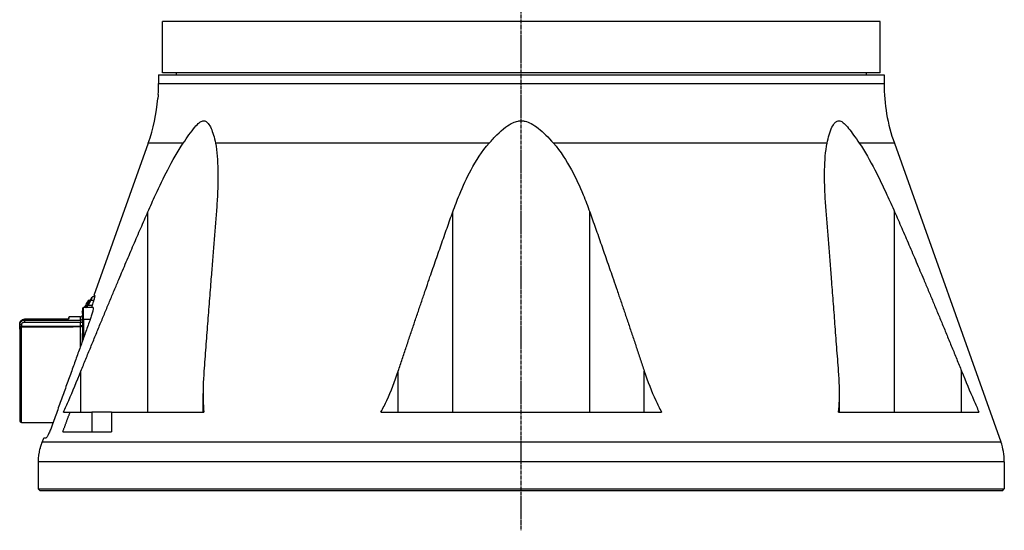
# Model space of a CAD drawing. Header units: millimetres. Extents: x 0 to 7374, y 0 to 4200.
# Tile 40 of 256: x 2709 to 2959, y 897 to 1027. Entities that reach past the tile are written whole.
import ezdxf

# ---------------------------------------------------------------- set-up
doc = ezdxf.new("R2010")
doc.units = ezdxf.units.MM
doc.header["$LTSCALE"] = 0.2
doc.linetypes.add('CENTER2', pattern=[1.125, 0.75, -0.125, 0.125, -0.125])
doc.layers.add('02_Center Line', color=1, linetype='CENTER2')

# ---------------------------------------------------------------- blocks, each defined once
blk = doc.blocks.new('A$Ceaf76b09')
for p, q in [((91, 119), (-91, 119)), ((-91, 106), (-91, 119)), ((91, 106), (91, 119)), ((-91.99, 105.5), (-91.99, 103.29)), ((-91.99, 105.5), (92, 105.5)), ((91, 106), (-91, 106)), ((-87.5, 106), (-87.5, 105.5)), ((87.5, 106), (87.5, 105.5)), ((92, 105.5), (92, 103.29)), ((-91.99, 103.29), (92, 103.29)), ((-94.62, 88.17), (-108.39, 49.55)), ((-85.72, 88.17), (-94.62, 88.17)), ((-8.16, 88.17), (-77.55, 88.17)), ((77.55, 88.17), (8.16, 88.17)), ((94.62, 88.17), (85.72, 88.17)), ((94.62, 88.17), (121.63, 12.44)), ((-94.69, 20), (-94.69, 70.77)), ((-17.36, 20), (-17.36, 70.77)), ((17.36, 20), (17.36, 70.77)), ((94.69, 20), (94.69, 70.77)), ((-110.27, 47.48), (-110.55, 46.99)), ((-109.87, 47.48), (-110.27, 47.48)), ((-109.36, 48.35), (-110.09, 47.1)), ((-109.99, 47.97), (-110.08, 47.82)), ((-110.08, 47.82), (-110.08, 47.82)), ((-110.08, 47.82), (-109.67, 47.82)), ((-109.67, 47.82), (-110.08, 47.82)), ((-109.74, 48.4), (-109.99, 47.97)), ((-109.58, 47.97), (-109.99, 47.97)), ((-109.15, 48.33), (-109.87, 47.08)), ((-109.74, 48.4), (-109.34, 48.4)), ((-109.15, 48.33), (-108.43, 48.33)), ((-108.19, 49.2), (-108.73, 49.2)), ((-108.15, 49.55), (-108.39, 49.55)), ((-111.3, 45.7), (-111.4, 45.53)), ((-111.4, 45.53), (-111.4, 45.52)), ((-111.4, 45.53), (-111.3, 45.53)), ((-111.3, 45.52), (-111.4, 45.52)), ((-111.3, 46.25), (-111.3, 43.5)), ((-111.05, 43.5), (-111.05, 46.5)), ((-108.57, 46.5), (-111.05, 46.5)), ((-110.55, 46.99), (-110.84, 46.5)), ((-110.55, 46.99), (-110.15, 46.99)), ((-109.87, 47.08), (-108.82, 47.08)), ((-108.62, 46.55), (-108.88, 46.55)), ((-126, 43.52), (-126, 43.51)), ((-114.82, 43.52), (-126, 43.52)), ((-126, 43.51), (-126, 43.29)), ((-114.8, 43.51), (-126, 43.51)), ((-126, 43.29), (-126, 42.82)), ((-126, 43.29), (-111.8, 43.29)), ((-126, 42.82), (-111.8, 42.82)), ((-114.77, 44.02), (-114.88, 43.52)), ((-111.8, 44.1), (-114.67, 44.1)), ((-111.8, 43.29), (-111.8, 44.1)), ((-111.8, 43.29), (-111.8, 42.82)), ((-111.8, 41.85), (-111.8, 42.82)), ((-111.8, 42.82), (-111.3, 42.82)), ((-111.3, 43.5), (-111.3, 39.93)), ((-111.3, 43.5), (-111.05, 43.5)), ((-111.05, 43.5), (-111.05, 39.93)), ((-109.3, 43.5), (-111.05, 43.5)), ((-127.2, 42.26), (-127.2, 42.07)), ((-126.7, 42.07), (-127.2, 42.07)), ((-127.2, 41.76), (-127.2, 42.07)), ((-127.2, 41.76), (-126.7, 41.76)), ((-127.2, 41.03), (-127.2, 41.76)), ((-127.2, 41.03), (-127.2, 17.88)), ((-127.18, 42.26), (-127.18, 42.26)), ((-126.7, 42.07), (-126.7, 41.76)), ((-126.7, 41.76), (-111.8, 41.85)), ((-126.7, 41.49), (-126.7, 41.76)), ((-126.7, 17.38), (-126.7, 41.49)), ((-111.8, 41.57), (-111.8, 41.85)), ((-111.8, 41.85), (-111.8, 41.85)), ((-111.8, 36.59), (-111.8, 41.57)), ((-111.3, 39.16), (-111.3, 39.93)), ((-111.3, 39.93), (-111.05, 39.93)), ((-111.21, 38.75), (-111.21, 38.75)), ((-111.19, 39.79), (-111.05, 39.93)), ((-111.19, 39.79), (-111.19, 39.02)), ((-111.19, 39.79), (-110.79, 39.38)), ((-111.19, 39.02), (-110.92, 39.02)), ((-111.05, 39.93), (-110.71, 39.6)), ((-111.67, 20), (-111.67, 30.37)), ((-31.2, 20), (-31.2, 30.37)), ((31.2, 20), (31.2, 30.37)), ((111.67, 20), (111.67, 30.37)), ((-80.7, 20), (-80.7, 24.66)), ((80.7, 20), (80.7, 24.66)), ((-116.07, 20), (-114.41, 20)), ((-114.41, 20), (-108.93, 20)), ((-103.93, 20), (-108.93, 20)), ((-108.93, 20), (-108.93, 15)), ((-103.93, 20), (-80.49, 20)), ((-35.58, 20), (35.58, 20)), ((80.49, 20), (116.07, 20)), ((-126.7, 17.38), (-118.73, 17.34)), ((-116.26, 15), (-103.93, 15)), ((-121.05, 13.45), (-120.51, 13.45)), ((-122.14, 10.65), (-122.09, 10.65)), ((-121.5, 12.44), (121.63, 12.44)), ((122.5, 7.4), (-122.5, 7.4)), ((-122.5, 7.4), (-122.5, 0.5)), ((122.5, 7.4), (122.5, 0.5)), ((-122.5, 0.5), (122.5, 0.5)), ((-122, 0), (-122.5, 0.5)), ((122, 0), (-122, 0)), ((122, 0), (122.5, 0.5))]:
    blk.add_line(p, q)
for centre, radius, start, end in [((-136.99, 103.29), 45, 356.4502, 0), ((137, 103.29), 45, 180, 199.6326), ((-137, 103.29), 45, 340.3674, 355.1738), ((-108.73, 48.95), 0.25, 90.0022, 149.9935), ((-111.05, 46.25), 0.25, 90, 180), ((-111.8, 44.6), 0.5, 270, 0), ((-126.7, 17.88), 0.5, 180, 269.7), ((-107.5, 7.4), 15, 167.5049, 180), ((107.5, 7.4), 15, 0, 19.6326)]:
    blk.add_arc(centre, radius, start, end)
for centre, major_axis, ratio, start_param, end_param in [((-109.15, 48.23), (-0.217, 0.125), 0.374458, 4.925295, 6.283134), ((-110.23, 46.35), (-0.217, 0.125), 0.89881, 5.191064, 6.139884), ((-109.87, 46.97), (-0.217, 0.125), 0.374455, 4.925301, 6.281862), ((-114.8, 43.42), (-0.0685, 0.0859), 0.744086, 5.457963, 5.747902), ((-111.8, 43.76), (0.5, 0), 0.942375, 4.712389, 6.283185), ((-126.7, 41.03), (-0.5, 0), 0.910228, 4.717625, 6.283185), ((-111.8, 41.85), (-0.001, 0.3), 0.005236, 3.565821, 4.712371), ((-111.05, 39.93), (-0.25, 0), 0.707107, 0, 0.955321), ((-111.05, 39.16), (-0.25, 0), 0.707101, 6.283152, 7.238488)]:
    blk.add_ellipse(centre, major_axis=major_axis, ratio=ratio, start_param=start_param, end_param=end_param)
for points, knots in [([(-92.08, 100.5), (-92.09, 100.42), (-92.09, 100.34), (-92.1, 100.26), (-92.1, 100.24), (-92.1, 100.22), (-92.1, 100.2), (-92.11, 100.11), (-92.11, 100.03), (-92.12, 99.96), (-92.12, 99.94), (-92.12, 99.92), (-92.12, 99.91), (-92.13, 99.8), (-92.14, 99.71), (-92.15, 99.64), (-92.15, 99.6), (-92.15, 99.56), (-92.16, 99.54), (-92.16, 99.54), (-92.16, 99.53), (-92.16, 99.53), (-92.16, 99.51), (-92.16, 99.5), (-92.16, 99.5), (-92.16, 99.5), (-92.16, 99.5), (-92.16, 99.5)], [-0.3153721, -0.3153721, -0.3153721, -0.3153721, -0.2912806, -0.2912806, -0.2912806, -0.2847084, -0.2847084, -0.2847084, -0.2575921, -0.2575921, -0.2575921, -0.2518065, -0.2518065, -0.2518065, -0.2118611, -0.2118611, -0.2118611, -0.1858494, -0.1858494, -0.1858494, -0.1831706, -0.1831706, -0.1831706, -0.1618225, -0.1618225, -0.1618225, -0.1577236, -0.1577236, -0.1577236, -0.1577236]), ([(-85.72, 88.17), (-85.19, 88.94), (-84.71, 89.64), (-83.14, 91.86), (-82.35, 92.83), (-81.45, 93.54), (-81.21, 93.69), (-80.81, 93.83), (-80.66, 93.86), (-80.35, 93.85), (-80.2, 93.81), (-79.82, 93.63), (-79.6, 93.44), (-79.12, 92.85), (-78.88, 92.41), (-78.24, 90.97), (-77.85, 89.65), (-77.55, 88.17)], [7.798841, 7.798841, 7.798841, 7.798841, 8.141814, 8.141814, 9.027519, 9.027519, 9.346241, 9.346241, 9.546336, 9.546336, 9.748469, 9.748469, 10.086206, 10.086206, 10.548451, 10.548451, 11.509811, 11.509811, 11.509811, 11.509811]), ([(-8.16, 88.17), (-7.48, 88.94), (-6.83, 89.64), (-4.6, 91.86), (-3.3, 92.83), (-1.73, 93.54), (-1.29, 93.69), (-0.53, 93.83), (-0.23, 93.86), (0.38, 93.85), (0.68, 93.81), (1.5, 93.63), (2, 93.44), (3.13, 92.85), (3.77, 92.41), (5.56, 90.97), (6.85, 89.65), (8.16, 88.17)], [7.798841, 7.798841, 7.798841, 7.798841, 8.141814, 8.141814, 9.027519, 9.027519, 9.346241, 9.346241, 9.546336, 9.546336, 9.748469, 9.748469, 10.086206, 10.086206, 10.548451, 10.548451, 11.509811, 11.509811, 11.509811, 11.509811]), ([(77.55, 88.17), (77.71, 88.94), (77.88, 89.64), (78.54, 91.86), (79.04, 92.83), (79.72, 93.54), (79.92, 93.69), (80.28, 93.83), (80.42, 93.86), (80.73, 93.85), (80.89, 93.81), (81.32, 93.63), (81.6, 93.44), (82.26, 92.85), (82.65, 92.41), (83.8, 90.97), (84.7, 89.65), (85.72, 88.17)], [7.798841, 7.798841, 7.798841, 7.798841, 8.141814, 8.141814, 9.027519, 9.027519, 9.346241, 9.346241, 9.546336, 9.546336, 9.748469, 9.748469, 10.086206, 10.086206, 10.548451, 10.548451, 11.509811, 11.509811, 11.509811, 11.509811]), ([(-94.69, 70.77), (-94.05, 72.23), (-93.4, 73.67), (-91.74, 77.27), (-90.71, 79.4), (-88.49, 83.66), (-87.12, 86.12), (-85.72, 88.17)], [6.957106, 6.957106, 6.957106, 6.957106, 7.418328, 7.418328, 8.133297, 8.133297, 8.918889, 8.918889, 8.918889, 8.918889]), ([(-77.55, 88.17), (-77.14, 86.12), (-76.98, 83.66), (-76.9, 79.4), (-76.94, 77.27), (-77.12, 73.67), (-77.21, 72.23), (-77.33, 70.77)], [10.780701, 10.780701, 10.780701, 10.780701, 11.566294, 11.566294, 12.281263, 12.281263, 12.742484, 12.742484, 12.742484, 12.742484]), ([(-17.36, 70.77), (-16.83, 72.23), (-16.28, 73.67), (-14.8, 77.27), (-13.81, 79.4), (-11.51, 83.66), (-9.98, 86.12), (-8.16, 88.17)], [6.957106, 6.957106, 6.957106, 6.957106, 7.418328, 7.418328, 8.133297, 8.133297, 8.918889, 8.918889, 8.918889, 8.918889]), ([(8.16, 88.17), (9.98, 86.12), (11.51, 83.66), (13.81, 79.4), (14.8, 77.27), (16.28, 73.67), (16.83, 72.23), (17.36, 70.77)], [10.780701, 10.780701, 10.780701, 10.780701, 11.566294, 11.566294, 12.281263, 12.281263, 12.742484, 12.742484, 12.742484, 12.742484]), ([(77.33, 70.77), (77.21, 72.23), (77.12, 73.67), (76.94, 77.27), (76.9, 79.4), (76.98, 83.66), (77.14, 86.12), (77.55, 88.17)], [6.957106, 6.957106, 6.957106, 6.957106, 7.418328, 7.418328, 8.133297, 8.133297, 8.918889, 8.918889, 8.918889, 8.918889]), ([(85.72, 88.17), (87.12, 86.12), (88.49, 83.66), (90.71, 79.4), (91.74, 77.27), (93.4, 73.67), (94.05, 72.23), (94.69, 70.77)], [10.780701, 10.780701, 10.780701, 10.780701, 11.566294, 11.566294, 12.281263, 12.281263, 12.742484, 12.742484, 12.742484, 12.742484]), ([(-110.27, 47.48), (-110.26, 47.5), (-110.25, 47.52), (-110.24, 47.54), (-110.24, 47.54), (-110.23, 47.55), (-110.23, 47.55), (-110.23, 47.56), (-110.22, 47.57), (-110.21, 47.58), (-110.21, 47.59), (-110.2, 47.6), (-110.2, 47.61), (-110.19, 47.61), (-110.19, 47.62), (-110.19, 47.62), (-110.18, 47.64), (-110.17, 47.66), (-110.16, 47.67), (-110.15, 47.68), (-110.15, 47.7), (-110.14, 47.71), (-110.14, 47.71), (-110.14, 47.72), (-110.13, 47.72), (-110.13, 47.73), (-110.12, 47.74), (-110.12, 47.74), (-110.12, 47.75), (-110.11, 47.76), (-110.11, 47.76), (-110.11, 47.77), (-110.1, 47.77), (-110.1, 47.78), (-110.1, 47.78), (-110.1, 47.79), (-110.09, 47.79), (-110.09, 47.8), (-110.09, 47.8), (-110.08, 47.81), (-110.08, 47.81), (-110.08, 47.82), (-110.08, 47.82), (-110.08, 47.82), (-110.08, 47.82), (-110.08, 47.82)], [-0.04234261, -0.04234261, -0.04234261, -0.04234261, -0.03858126, -0.03858126, -0.03858126, -0.03799601, -0.03799601, -0.03799601, -0.03586692, -0.03586692, -0.03586692, -0.03394505, -0.03394505, -0.03394505, -0.03300494, -0.03300494, -0.03300494, -0.02900283, -0.02900283, -0.02900283, -0.02575442, -0.02575442, -0.02575442, -0.02482609, -0.02482609, -0.02482609, -0.02228925, -0.02228925, -0.02228925, -0.01962356, -0.01962356, -0.01962356, -0.01735969, -0.01735969, -0.01735969, -0.01397056, -0.01397056, -0.01397056, -0.00954288, -0.00954288, -0.00954288, -0.00208486, -0.00208486, -0.00208486, 0, 0, 0, 0]), ([(-108.95, 49.07), (-108.95, 49.07), (-108.95, 49.07), (-108.95, 49.07), (-108.95, 49.07), (-108.95, 49.07), (-108.95, 49.06), (-108.95, 49.06), (-108.96, 49.06), (-108.96, 49.06), (-108.96, 49.05), (-108.96, 49.05), (-108.97, 49.04), (-108.97, 49.04), (-108.97, 49.03), (-108.97, 49.03), (-108.98, 49.03), (-108.98, 49.02), (-108.98, 49.02), (-108.98, 49.02), (-108.98, 49.02), (-108.98, 49.01), (-108.99, 49.01), (-108.99, 49), (-108.99, 49), (-108.99, 48.99), (-109, 48.99), (-109, 48.98), (-109.01, 48.97), (-109.01, 48.96), (-109.02, 48.96), (-109.02, 48.95), (-109.02, 48.95), (-109.02, 48.95), (-109.03, 48.93), (-109.05, 48.91), (-109.06, 48.88), (-109.06, 48.88), (-109.06, 48.87), (-109.07, 48.87), (-109.08, 48.85), (-109.09, 48.83), (-109.1, 48.81), (-109.12, 48.78), (-109.14, 48.74), (-109.16, 48.7), (-109.18, 48.68), (-109.19, 48.66), (-109.2, 48.64), (-109.21, 48.63), (-109.21, 48.62), (-109.22, 48.61), (-109.22, 48.59), (-109.23, 48.58), (-109.24, 48.57), (-109.25, 48.55), (-109.26, 48.53), (-109.27, 48.52), (-109.27, 48.51), (-109.28, 48.5), (-109.28, 48.5), (-109.29, 48.48), (-109.3, 48.46), (-109.31, 48.45), (-109.32, 48.43), (-109.33, 48.42), (-109.33, 48.4), (-109.34, 48.39), (-109.35, 48.38), (-109.35, 48.37), (-109.36, 48.36), (-109.36, 48.36), (-109.36, 48.35)], [0, 0, 0, 0, 0.029267, 0.029267, 0.029267, 0.08246, 0.08246, 0.08246, 0.125, 0.125, 0.125, 0.175993, 0.175993, 0.175993, 0.22942, 0.22942, 0.22942, 0.25, 0.25, 0.25, 0.283049, 0.283049, 0.283049, 0.316023, 0.316023, 0.316023, 0.348703, 0.348703, 0.348703, 0.380527, 0.380527, 0.380527, 0.392857, 0.392857, 0.392857, 0.478232, 0.478232, 0.478232, 0.5, 0.5, 0.5, 0.562869, 0.562869, 0.562869, 0.684796, 0.684796, 0.684796, 0.75, 0.75, 0.75, 0.787056, 0.787056, 0.787056, 0.82517, 0.82517, 0.82517, 0.863283, 0.863283, 0.863283, 0.875, 0.875, 0.875, 0.909164, 0.909164, 0.909164, 0.944039, 0.944039, 0.944039, 0.979585, 0.979585, 0.979585, 1, 1, 1, 1]), ([(-109.15, 48.33), (-109.11, 48.41), (-109.08, 48.48), (-109.02, 48.6), (-108.99, 48.65), (-108.97, 48.7), (-108.97, 48.71), (-108.96, 48.73), (-108.94, 48.76), (-108.93, 48.78), (-108.91, 48.82), (-108.91, 48.84), (-108.89, 48.87), (-108.88, 48.89), (-108.86, 48.92), (-108.86, 48.94), (-108.85, 48.95), (-108.85, 48.96), (-108.84, 48.96), (-108.83, 48.98), (-108.83, 49), (-108.82, 49.02), (-108.81, 49.03), (-108.8, 49.06), (-108.8, 49.07), (-108.79, 49.08), (-108.78, 49.09), (-108.78, 49.1), (-108.78, 49.11), (-108.77, 49.12), (-108.77, 49.12), (-108.77, 49.13), (-108.77, 49.13), (-108.77, 49.13), (-108.76, 49.14), (-108.76, 49.14), (-108.75, 49.16), (-108.75, 49.16), (-108.74, 49.17), (-108.74, 49.18), (-108.74, 49.19), (-108.74, 49.19), (-108.73, 49.2), (-108.73, 49.2), (-108.73, 49.2), (-108.73, 49.2), (-108.73, 49.2)], [0, 0, 0, 0, 0.144515, 0.144515, 0.25, 0.25, 0.25, 0.306106, 0.306106, 0.359744, 0.359744, 0.412033, 0.412033, 0.462317, 0.462317, 0.5, 0.5, 0.5, 0.510786, 0.510786, 0.54325, 0.54325, 0.576961, 0.576961, 0.611788, 0.611788, 0.647699, 0.647699, 0.683813, 0.683813, 0.719853, 0.719853, 0.75, 0.75, 0.75, 0.79957, 0.79957, 0.849677, 0.849677, 0.895197, 0.895197, 0.93946, 0.93946, 0.982018, 0.982018, 1, 1, 1, 1]), ([(-108.56, 47.95), (-108.58, 47.87), (-108.61, 47.8), (-108.71, 47.49), (-108.77, 47.27), (-108.86, 46.92), (-108.89, 46.77), (-108.91, 46.59), (-108.9, 46.55), (-108.88, 46.55)], [0.6759502, 0.6759502, 0.6759502, 0.6759502, 0.6983124, 0.6983124, 0.7769896, 0.7769896, 0.8531913, 0.8531913, 0.9219806, 0.9219806, 0.9219806, 0.9219806]), ([(-108.15, 49.55), (-108.13, 49.55), (-108.13, 49.5), (-108.17, 49.29), (-108.2, 49.13), (-108.31, 48.73), (-108.39, 48.48), (-108.5, 48.11), (-108.53, 48.03), (-108.56, 47.95)], [-0.3475, -0.3475, -0.3475, -0.3475, -0.2673239, -0.2673239, -0.1817467, -0.1817467, -0.0908734, -0.0908734, -0.0646507, -0.0646507, -0.0646507, -0.0646507]), ([(-111.3, 44.99), (-111.3, 45.04), (-111.3, 45.12), (-111.3, 45.31), (-111.3, 45.42), (-111.3, 45.55)], [0, 0, 0, 0, 0.04741527, 0.04741527, 0.09895366, 0.09895366, 0.09895366, 0.09895366]), ([(-111.3, 44.98), (-111.3, 45.03), (-111.3, 45.1), (-111.3, 45.29), (-111.3, 45.4), (-111.3, 45.52)], [0, 0, 0, 0, 0.04546171, 0.04546171, 0.09817974, 0.09817974, 0.09817974, 0.09817974]), ([(-110.23, 46.86), (-110.23, 46.86), (-110.23, 46.86), (-110.23, 46.86), (-110.24, 46.84), (-110.25, 46.82), (-110.26, 46.8), (-110.27, 46.78), (-110.28, 46.77), (-110.29, 46.75), (-110.3, 46.74), (-110.3, 46.72), (-110.31, 46.71), (-110.32, 46.7), (-110.32, 46.69), (-110.33, 46.68), (-110.33, 46.68), (-110.33, 46.68), (-110.33, 46.67), (-110.35, 46.65), (-110.36, 46.63), (-110.37, 46.61), (-110.39, 46.59), (-110.4, 46.57), (-110.4, 46.55), (-110.42, 46.53), (-110.43, 46.52), (-110.43, 46.5)], [0.2495962, 0.2495962, 0.2495962, 0.2495962, 0.25, 0.25, 0.25, 0.3058897, 0.3058897, 0.3058897, 0.3647772, 0.3647772, 0.3647772, 0.424418, 0.424418, 0.424418, 0.4838904, 0.4838904, 0.4838904, 0.5, 0.5, 0.5, 0.6291562, 0.6291562, 0.6291562, 0.75, 0.75, 0.75, 0.9067365, 0.9067365, 0.9067365, 0.9067365]), ([(-108.62, 46.55), (-108.58, 46.55), (-108.55, 46.49), (-108.55, 46.24), (-108.58, 46.03), (-108.68, 45.53), (-108.76, 45.2), (-108.97, 44.47), (-109.1, 44.08), (-109.23, 43.71), (-109.25, 43.66), (-109.27, 43.6), (-109.29, 43.55)], [-0.44495, -0.44495, -0.44495, -0.44495, -0.3464358, -0.3464358, -0.2347936, -0.2347936, -0.1173968, -0.1173968, 0, 0, 0, 0.0168464, 0.0168464, 0.0168464, 0.0168464]), ([(-127.2, 42.26), (-127.2, 42.41), (-127.18, 42.55), (-127.08, 42.82), (-127.02, 42.95), (-126.84, 43.17), (-126.74, 43.26), (-126.51, 43.41), (-126.39, 43.46), (-126.17, 43.51), (-126.09, 43.52), (-126, 43.52)], [0, 0, 0, 0, 0.0428113, 0.0428113, 0.0852467, 0.0852467, 0.1263561, 0.1263561, 0.1656855, 0.1656855, 0.1918331, 0.1918331, 0.1918331, 0.1918331]), ([(-127.2, 42.26), (-127.2, 42.31), (-127.2, 42.36), (-127.19, 42.41), (-127.19, 42.41), (-127.19, 42.42), (-127.19, 42.42), (-127.18, 42.48), (-127.17, 42.53), (-127.16, 42.58), (-127.15, 42.63), (-127.13, 42.68), (-127.12, 42.72), (-127.1, 42.76), (-127.09, 42.8), (-127.07, 42.84), (-127.06, 42.85), (-127.05, 42.86), (-127.05, 42.88), (-127.03, 42.9), (-127.02, 42.92), (-127.01, 42.95), (-126.99, 42.97), (-126.98, 42.99), (-126.96, 43.01), (-126.95, 43.03), (-126.93, 43.06), (-126.91, 43.08), (-126.9, 43.1), (-126.88, 43.12), (-126.86, 43.14), (-126.84, 43.16), (-126.82, 43.17), (-126.8, 43.19), (-126.78, 43.21), (-126.76, 43.23), (-126.74, 43.25), (-126.73, 43.26), (-126.72, 43.27), (-126.7, 43.28), (-126.69, 43.28), (-126.69, 43.29), (-126.68, 43.29), (-126.66, 43.31), (-126.63, 43.33), (-126.61, 43.34), (-126.58, 43.36), (-126.56, 43.37), (-126.54, 43.38), (-126.53, 43.39), (-126.51, 43.39), (-126.5, 43.4), (-126.49, 43.4), (-126.48, 43.41), (-126.47, 43.41), (-126.46, 43.42), (-126.45, 43.42), (-126.44, 43.43), (-126.39, 43.45), (-126.34, 43.46), (-126.28, 43.48), (-126.23, 43.49), (-126.18, 43.5), (-126.13, 43.5), (-126.09, 43.51), (-126.04, 43.51), (-126, 43.51)], [0, 0, 0, 0, 0.0142324, 0.0142324, 0.0142324, 0.0159548, 0.0159548, 0.0159548, 0.0318954, 0.0318954, 0.0318954, 0.0470112, 0.0470112, 0.0470112, 0.0592382, 0.0592382, 0.0592382, 0.0638298, 0.0638298, 0.0638298, 0.071783, 0.071783, 0.071783, 0.079776, 0.079776, 0.079776, 0.0878159, 0.0878159, 0.0878159, 0.0958472, 0.0958472, 0.0958472, 0.1038157, 0.1038157, 0.1038157, 0.1118063, 0.1118063, 0.1118063, 0.1168994, 0.1168994, 0.1168994, 0.1197969, 0.1197969, 0.1197969, 0.1286749, 0.1286749, 0.1286749, 0.1363081, 0.1363081, 0.1363081, 0.140517, 0.140517, 0.140517, 0.1433655, 0.1433655, 0.1433655, 0.1473545, 0.1473545, 0.1473545, 0.1638082, 0.1638082, 0.1638082, 0.1792953, 0.1792953, 0.1792953, 0.1922707, 0.1922707, 0.1922707, 0.1922707]), ([(-127.2, 42.07), (-127.2, 42.22), (-127.17, 42.38), (-127.06, 42.67), (-126.97, 42.8), (-126.75, 43.03), (-126.62, 43.13), (-126.32, 43.25), (-126.16, 43.29), (-126, 43.29)], [0, 0, 0, 0, 0.25, 0.25, 0.5, 0.5, 0.75, 0.75, 1, 1, 1, 1]), ([(-126.7, 42.07), (-126.7, 42.09), (-126.7, 42.12), (-126.7, 42.14), (-126.69, 42.18), (-126.69, 42.21), (-126.68, 42.25), (-126.68, 42.27), (-126.67, 42.29), (-126.66, 42.31), (-126.66, 42.33), (-126.65, 42.34), (-126.65, 42.35), (-126.65, 42.36), (-126.64, 42.36), (-126.64, 42.37), (-126.63, 42.4), (-126.62, 42.42), (-126.6, 42.45), (-126.59, 42.48), (-126.57, 42.5), (-126.55, 42.53), (-126.54, 42.54), (-126.53, 42.56), (-126.51, 42.58), (-126.51, 42.58), (-126.51, 42.59), (-126.5, 42.59), (-126.5, 42.6), (-126.49, 42.6), (-126.48, 42.61), (-126.46, 42.63), (-126.44, 42.65), (-126.42, 42.67), (-126.4, 42.68), (-126.37, 42.7), (-126.35, 42.72), (-126.33, 42.73), (-126.32, 42.74), (-126.3, 42.75), (-126.29, 42.75), (-126.28, 42.75), (-126.28, 42.76), (-126.26, 42.76), (-126.25, 42.77), (-126.24, 42.77), (-126.21, 42.78), (-126.18, 42.79), (-126.15, 42.8), (-126.12, 42.8), (-126.1, 42.81), (-126.07, 42.81), (-126.05, 42.81), (-126.02, 42.82), (-126, 42.82)], [0, 0, 0, 0, 0.0071408, 0.0071408, 0.0071408, 0.0177524, 0.0177524, 0.0177524, 0.0245623, 0.0245623, 0.0245623, 0.0283641, 0.0283641, 0.0283641, 0.030759, 0.030759, 0.030759, 0.0393651, 0.0393651, 0.0393651, 0.0483946, 0.0483946, 0.0483946, 0.0549495, 0.0549495, 0.0549495, 0.0564448, 0.0564448, 0.0564448, 0.0590879, 0.0590879, 0.0590879, 0.0675541, 0.0675541, 0.0675541, 0.0761161, 0.0761161, 0.0761161, 0.0821057, 0.0821057, 0.0821057, 0.08452, 0.08452, 0.08452, 0.0884686, 0.0884686, 0.0884686, 0.097873, 0.097873, 0.097873, 0.1054808, 0.1054808, 0.1054808, 0.1128321, 0.1128321, 0.1128321, 0.1128321]), ([(-114.67, 44.1), (-114.67, 44.1), (-114.68, 44.09), (-114.69, 44.04), (-114.69, 44.01), (-114.71, 43.91), (-114.72, 43.86), (-114.75, 43.72), (-114.77, 43.64), (-114.79, 43.54), (-114.79, 43.53), (-114.8, 43.51)], [0.5, 0.5, 0.5, 0.5, 0.625, 0.625, 0.7439221, 0.7439221, 0.8628385, 0.8628385, 0.9817512, 0.9817512, 0.9999999, 0.9999999, 0.9999999, 0.9999999]), ([(-114.77, 44.02), (-114.77, 44.03), (-114.77, 44.04), (-114.75, 44.06), (-114.75, 44.07), (-114.73, 44.08), (-114.72, 44.09), (-114.7, 44.1), (-114.69, 44.1), (-114.68, 44.1), (-114.68, 44.1), (-114.67, 44.1)], [0, 0, 0, 0, 0.00319077, 0.00319077, 0.00644345, 0.00644345, 0.0096939, 0.0096939, 0.01294444, 0.01294444, 0.01355583, 0.01355583, 0.01355583, 0.01355583]), ([(-111.3, 41.97), (-111.3, 41.96), (-111.3, 41.95), (-111.3, 41.93), (-111.3, 41.92), (-111.31, 41.91), (-111.31, 41.9), (-111.31, 41.9), (-111.31, 41.9), (-111.31, 41.89), (-111.31, 41.88), (-111.32, 41.86), (-111.33, 41.85), (-111.34, 41.81), (-111.35, 41.8), (-111.37, 41.76), (-111.38, 41.75), (-111.4, 41.73), (-111.41, 41.72), (-111.43, 41.71), (-111.43, 41.71), (-111.43, 41.7), (-111.43, 41.7), (-111.44, 41.7), (-111.44, 41.69), (-111.45, 41.69), (-111.45, 41.69), (-111.45, 41.68), (-111.46, 41.68), (-111.47, 41.67), (-111.48, 41.67), (-111.5, 41.65), (-111.52, 41.64), (-111.55, 41.62), (-111.57, 41.62), (-111.59, 41.61), (-111.6, 41.61), (-111.62, 41.6), (-111.64, 41.59), (-111.67, 41.59), (-111.68, 41.58), (-111.72, 41.58), (-111.75, 41.57), (-111.78, 41.57), (-111.79, 41.57), (-111.8, 41.57)], [0, 0, 0, 0, 0.00512698, 0.00512698, 0.0077244, 0.0077244, 0.00953397, 0.00953397, 0.01055465, 0.01055465, 0.01236862, 0.01236862, 0.01894615, 0.01894615, 0.02604108, 0.02604108, 0.03245545, 0.03245545, 0.0368194, 0.0368194, 0.03799663, 0.03799663, 0.03832914, 0.03832914, 0.03999146, 0.03999146, 0.04092203, 0.04092203, 0.04226031, 0.04226031, 0.04617744, 0.04617744, 0.0517875, 0.0517875, 0.05825657, 0.05825657, 0.05915213, 0.05915213, 0.06522783, 0.06522783, 0.06838531, 0.06838531, 0.07723815, 0.07723815, 0.07946887, 0.07946887, 0.07946887, 0.07946887]), ([(-111.3, 41.97), (-111.3, 41.97), (-111.3, 41.96), (-111.32, 41.94), (-111.32, 41.93), (-111.35, 41.92), (-111.36, 41.91), (-111.39, 41.9), (-111.4, 41.9), (-111.42, 41.89), (-111.43, 41.89), (-111.45, 41.88), (-111.46, 41.88), (-111.5, 41.87), (-111.52, 41.87), (-111.56, 41.86), (-111.57, 41.86), (-111.61, 41.85), (-111.63, 41.85), (-111.67, 41.85), (-111.69, 41.85), (-111.72, 41.85), (-111.74, 41.85), (-111.78, 41.85), (-111.79, 41.85), (-111.8, 41.85)], [-1, -1, -1, -1, -0.863427, -0.863427, -0.74123, -0.74123, -0.627853, -0.627853, -0.523065, -0.523065, -0.5, -0.5, -0.410221, -0.410221, -0.321698, -0.321698, -0.25, -0.25, -0.179245, -0.179245, -0.108727, -0.108727, -0.038329, -0.038329, 0, 0, 0, 0]), ([(-111.3, 39.13), (-111.3, 39.13), (-111.3, 39.13), (-111.3, 39.14), (-111.3, 39.15), (-111.3, 39.16), (-111.3, 39.16), (-111.3, 39.16), (-111.3, 39.16), (-111.3, 39.16)], [-0.08874134, -0.08874134, -0.08874134, -0.08874134, -0.07877148, -0.07877148, -0.0418792, -0.0418792, -0.00465194, -0.00465194, -0.00000054, -0.00000054, -0.00000054, -0.00000054]), ([(-111.3, 38.55), (-111.3, 38.73), (-111.3, 38.9), (-111.3, 39.07), (-111.3, 39.1), (-111.3, 39.13)], [0, 0, 0, 0, 0.05833309, 0.05833309, 0.06974797, 0.06974797, 0.06974797, 0.06974797]), ([(-111.3, 37.97), (-111.3, 37.97), (-111.3, 37.98), (-111.3, 38.03), (-111.3, 38.08), (-111.3, 38.16), (-111.3, 38.2), (-111.3, 38.29), (-111.3, 38.33), (-111.3, 38.4), (-111.3, 38.44), (-111.3, 38.5), (-111.3, 38.53), (-111.3, 38.55)], [-0.9201619, -0.9201619, -0.9201619, -0.9201619, -0.8998456, -0.8998456, -0.8066927, -0.8066927, -0.71689, -0.71689, -0.6317733, -0.6317733, -0.5625413, -0.5625413, -0.5083392, -0.5083392, -0.5083392, -0.5083392]), ([(-111.22, 38.18), (-111.22, 38.21), (-111.22, 38.24), (-111.22, 38.27), (-111.22, 38.28), (-111.22, 38.32), (-111.22, 38.36), (-111.22, 38.42), (-111.22, 38.43), (-111.22, 38.46), (-111.22, 38.47), (-111.22, 38.48), (-111.22, 38.48), (-111.22, 38.49), (-111.22, 38.5), (-111.22, 38.5), (-111.22, 38.51), (-111.22, 38.52), (-111.22, 38.53), (-111.21, 38.55), (-111.21, 38.57), (-111.21, 38.6), (-111.21, 38.62), (-111.21, 38.66), (-111.21, 38.69), (-111.21, 38.73), (-111.21, 38.74), (-111.21, 38.76), (-111.21, 38.77), (-111.21, 38.79), (-111.21, 38.81), (-111.2, 38.83), (-111.2, 38.83), (-111.2, 38.86), (-111.2, 38.87), (-111.2, 38.91), (-111.2, 38.92), (-111.2, 38.94), (-111.2, 38.95), (-111.2, 38.97), (-111.2, 38.98), (-111.2, 39), (-111.2, 39.01), (-111.19, 39.01), (-111.19, 39.02), (-111.19, 39.02)], [0.2424448, 0.2424448, 0.2424448, 0.2424448, 0.3118915, 0.3118915, 0.3284668, 0.3284668, 0.4263239, 0.4263239, 0.4588739, 0.4588739, 0.4948653, 0.4948653, 0.5, 0.5, 0.5236171, 0.5236171, 0.5412931, 0.5412931, 0.5832689, 0.5832689, 0.6268568, 0.6268568, 0.6714077, 0.6714077, 0.7164855, 0.7164855, 0.7414776, 0.7414776, 0.75, 0.75, 0.7770043, 0.7770043, 0.7842228, 0.7842228, 0.8194792, 0.8194792, 0.856316, 0.856316, 0.8816479, 0.8816479, 0.9202732, 0.9202732, 0.9601308, 0.9601308, 0.9999884, 0.9999884, 0.9999884, 0.9999884]), ([(-116.07, 20), (-115.63, 20.99), (-115.19, 21.99), (-113.76, 25.29), (-112.72, 27.78), (-111.67, 30.37)], [-12.296415, -12.296415, -12.296415, -12.296415, -11.973999, -11.973999, -11.181033, -11.181033, -11.181033, -11.181033]), ([(-80.47, 30.37), (-80.67, 27.78), (-80.74, 25.29), (-80.65, 21.99), (-80.59, 20.99), (-80.49, 20)], [2.464751, 2.464751, 2.464751, 2.464751, 3.257717, 3.257717, 3.580133, 3.580133, 3.580133, 3.580133]), ([(-35.58, 20), (-35.04, 20.99), (-34.54, 21.99), (-33.02, 25.29), (-32.05, 27.78), (-31.2, 30.37)], [-12.296415, -12.296415, -12.296415, -12.296415, -11.973999, -11.973999, -11.181033, -11.181033, -11.181033, -11.181033]), ([(31.2, 30.37), (32.05, 27.78), (33.02, 25.29), (34.54, 21.99), (35.04, 20.99), (35.58, 20)], [2.464751, 2.464751, 2.464751, 2.464751, 3.257717, 3.257717, 3.580133, 3.580133, 3.580133, 3.580133]), ([(80.49, 20), (80.59, 20.99), (80.65, 21.99), (80.74, 25.29), (80.67, 27.78), (80.47, 30.37)], [-12.296415, -12.296415, -12.296415, -12.296415, -11.973999, -11.973999, -11.181033, -11.181033, -11.181033, -11.181033]), ([(111.67, 30.37), (112.72, 27.78), (113.76, 25.29), (115.19, 21.99), (115.63, 20.99), (116.07, 20)], [2.464751, 2.464751, 2.464751, 2.464751, 3.257717, 3.257717, 3.580133, 3.580133, 3.580133, 3.580133]), ([(-119.05, 16.45), (-119.18, 16.11), (-119.31, 15.76), (-119.6, 15.06), (-119.75, 14.71), (-120.02, 14.15), (-120.15, 13.91), (-120.36, 13.56), (-120.45, 13.47), (-120.5, 13.45), (-120.51, 13.45), (-120.51, 13.45)], [-1.855221, -1.855221, -1.855221, -1.855221, -1.749639, -1.749639, -1.6285539, -1.6285539, -1.5109425, -1.5109425, -1.3933312, -1.3933312, -1.3812625, -1.3812625, -1.3812625, -1.3812625]), ([(-121.05, 13.45), (-121.05, 13.45), (-121.05, 13.45), (-121.07, 13.44), (-121.1, 13.39), (-121.2, 13.18), (-121.27, 13.03), (-121.39, 12.73), (-121.44, 12.6), (-121.5, 12.44)], [0.3031267, 0.3031267, 0.3031267, 0.3031267, 0.3074276, 0.3074276, 0.3828831, 0.3828831, 0.4583386, 0.4583386, 0.5104797, 0.5104797, 0.5104797, 0.5104797]), ([(-121.64, 12.05), (-121.67, 11.95), (-121.71, 11.85), (-121.8, 11.56), (-121.86, 11.37), (-121.95, 11.08), (-121.99, 10.96), (-122.04, 10.77), (-122.06, 10.71), (-122.08, 10.67), (-122.08, 10.66), (-122.09, 10.65), (-122.09, 10.65), (-122.09, 10.65), (-122.09, 10.65), (-122.09, 10.65)], [-0.9078306, -0.9078306, -0.9078306, -0.9078306, -0.8744286, -0.8744286, -0.8050693, -0.8050693, -0.743636, -0.743636, -0.6818999, -0.6818999, -0.6637289, -0.6637289, -0.652761, -0.652761, -0.6494335, -0.6494335, -0.6494335, -0.6494335])]:
    blk.add_open_spline(points, degree=3, knots=knots)
for points, weights in [([(-111.67, 30.37), (-102.61, 52.69), (-94.69, 70.77)], [1.00159145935, 1.00431373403, 1]), ([(-77.33, 70.77), (-78.8, 52.69), (-80.47, 30.37)], [1, 1.00431373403, 1.00159145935]), ([(-31.2, 30.37), (-23.81, 52.69), (-17.36, 70.77)], [1.00159145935, 1.00431373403, 1]), ([(17.36, 70.77), (23.81, 52.69), (31.2, 30.37)], [1, 1.00431373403, 1.00159145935]), ([(80.47, 30.37), (78.8, 52.69), (77.33, 70.77)], [1.00159145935, 1.00431373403, 1]), ([(94.69, 70.77), (102.61, 52.69), (111.67, 30.37)], [1, 1.00431373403, 1.00159145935]), ([(-109.29, 43.55), (-113.97, 30.58), (-119.05, 16.45)], [1, 1.00089742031, 1]), ([(-116.26, 15), (-115.33, 17.52), (-114.41, 20)], [1, 1.00002989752, 1]), ([(-103.93, 20), (-103.93, 17.58), (-103.93, 15)], [1, 1.00011192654, 1])]:
    blk.add_rational_spline(points, weights, degree=2)
for points in [[(-110.4, 46.5), (-110.33, 46.5), (-110.27, 46.53), (-110.23, 46.58)], [(-110.23, 46.86), (-110.18, 46.93), (-110.14, 47.01), (-110.09, 47.1)], [(-110.23, 46.58), (-110.16, 46.68), (-110.03, 46.87), (-109.87, 47.08)], [(-127.18, 42.48), (-127.18, 42.48), (-127.18, 42.49), (-127.18, 42.49)], [(-127, 42.74), (-127, 42.74), (-127, 42.74), (-127, 42.74)], [(-111.8, 41.57), (-116.77, 41.54), (-121.73, 41.51), (-126.7, 41.49)], [(-121.5, 12.44), (-121.55, 12.32), (-121.59, 12.19), (-121.64, 12.05)]]:
    blk.add_open_spline(points, degree=3)
at = {"layer": '02_Center Line'}
blk.add_line((0, -10), (0, 358.9), dxfattribs=at)

msp = doc.modelspace()

# ---------------------------------------------------------------- block references
msp.add_blockref('A$Ceaf76b09', (2836.026, 907.397))

doc.saveas('drawing.dxf')
